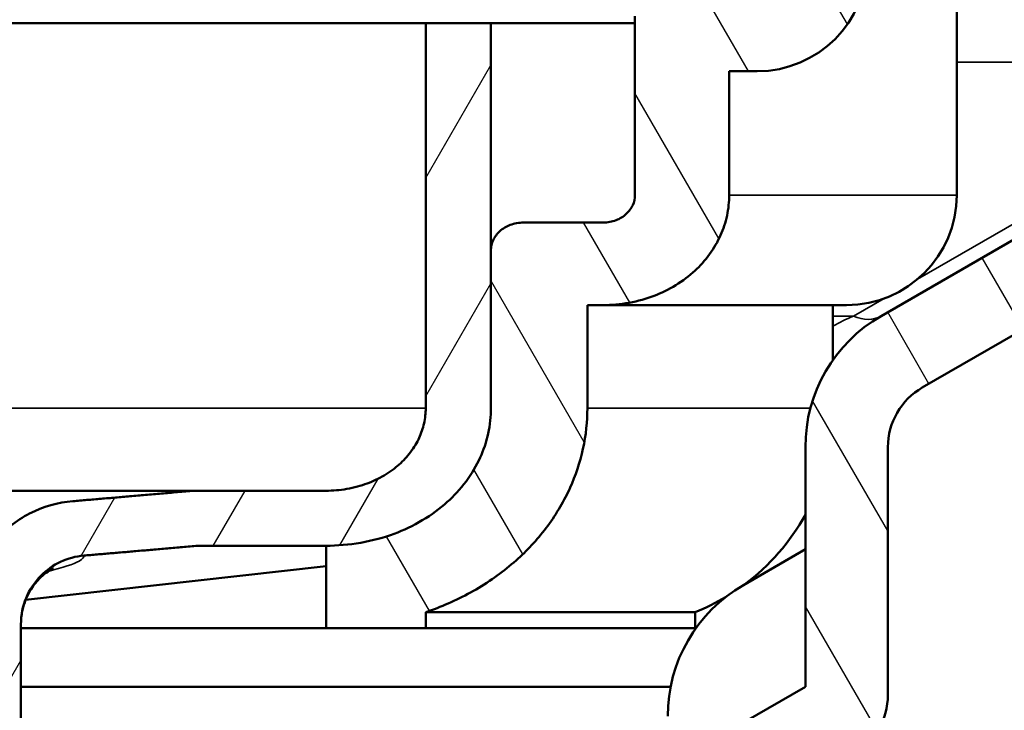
# Model space of a CAD drawing. Header units: millimetres. Extents: x 0 to 2103, y 0 to 1485.
# Tile 62 of 65: x 1721 to 1792, y 1072 to 1122. Entities that reach past the tile are written whole.
import ezdxf

# ---------------------------------------------------------------- set-up
doc = ezdxf.new("R2010")
doc.units = ezdxf.units.MM
doc.header["$LTSCALE"] = 2.5
for name, color, linetype, lineweight in [('AM_0', 7, 'Continuous', 50), ('AM_4', 7, 'Continuous', 35), ('AM_5', 7, 'Continuous', 35), ('AM_8', 7, 'Continuous', 25)]:
    doc.layers.add(name, color=color, linetype=linetype, lineweight=lineweight)
doc.styles.add('7 mm', font='arial.ttf')
doc.dimstyles.new('Schriftgröße 7', dxfattribs={"dimscale": 2.5, "dimtxt": 7, "dimasz": 2.5, "dimexe": 1.5, "dimexo": 1, "dimgap": 0.7000000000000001, "dimtad": 1, "dimrnd": 1e-08, "dimtxsty": '7 mm', "dimcen": 0.09, "dimdle": 10, "dimclrd": 256, "dimclre": 256, "dimclrt": 7, "dimadec": 1, "dimazin": 2, "dimtfac": 0.3571428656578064, "dimtdec": 3, "dimtmove": 0, "dimatfit": 3, "dimfxl": 1, "dimtolj": 1, "dimtzin": 0, "dimlwd": -1, "dimlwe": -1, "dimarcsym": 0})

# ---------------------------------------------------------------- blocks, each defined once
blk = doc.blocks.new('*D71')
at = {"layer": 'AM_5', "transparency": 16777216}
for p, q in [((1791.470534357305, 1156.638028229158), (2024.227897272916, 1156.638028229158)), ((2020.477897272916, 1150.388028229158), (2020.477897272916, 512.8880282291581)), ((1843.970534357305, 506.638028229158), (2024.227897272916, 506.638028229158))]:
    blk.add_line(p, q, dxfattribs=at)
for points in [[(2019.436230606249, 1150.388028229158), (2021.519563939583, 1150.388028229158), (2020.477897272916, 1156.638028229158)], [(2019.436230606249, 512.8880282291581), (2021.519563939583, 512.8880282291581), (2020.477897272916, 506.638028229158)]]:
    blk.add_solid(points, dxfattribs=at)
at = {"layer": 'Defpoints', "color": 0, "transparency": 16777216}
for p in [(1788.970534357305, 1156.638028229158), (1841.470534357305, 506.638028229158), (2020.477897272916, 506.638028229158)]:
    blk.add_point(p, dxfattribs=at)
at = {"layer": 'AM_5', "color": 7, "transparency": 16777216, "insert": (2009.679466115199, 721.4751694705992), "char_height": 17.5, "attachment_point": 4, "rotation": 90, "style": '7 mm'}
blk.add_mtext('\\A1; \\fArial|b0|i0;\\H17.5000;max. 620 / min. 500', dxfattribs=at)

msp = doc.modelspace()

# ---------------------------------------------------------------- hatches: boundary and pattern name
at = {"layer": 'AM_8'}
h = msp.add_hatch(dxfattribs=at)
h.set_pattern_fill('ANSI31', color=256, scale=63.5, angle=75.00017538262, style=0)
h.set_pattern_definition([(120.00017538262, (0, 0), (-6.874064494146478, -3.968771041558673), [])])
edge = h.paths.add_edge_path()
edge.add_ellipse((1484.970534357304, 1123.638028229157), major_axis=(-5.4999999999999, -9.526279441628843), ratio=1, start_angle=209.9999999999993, end_angle=360)
edge.add_line((1479.470534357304, 1114.111748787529), (1511.470534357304, 1095.63654017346))
edge.add_ellipse((1508.970534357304, 1091.306413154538), major_axis=(5, 2.131628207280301e-13), ratio=1, start_angle=0, end_angle=60.00000000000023, ccw=False)
edge.add_line((1513.970534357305, 1091.306413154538), (1513.970534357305, 1073.298282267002))
edge.add_ellipse((1518.970534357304, 1073.298282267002), major_axis=(-2.499999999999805, -4.330127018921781), ratio=1, start_angle=299.9999999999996, end_angle=360)
edge.add_line((1516.470534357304, 1068.96815524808), (1521.470534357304, 1066.081403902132))
edge.add_ellipse((1518.970534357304, 1061.75127688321), major_axis=(4.99999999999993, -3.552713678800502e-14), ratio=1, start_angle=0, end_angle=60.000000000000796, ccw=False)
edge.add_line((1523.970534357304, 1061.75127688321), (1523.970534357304, 914.6380282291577))
edge.add_line((1523.970534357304, 914.6380282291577), (1523.970534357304, 908.6380282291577))
edge.add_line((1523.970534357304, 908.6380282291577), (1523.970534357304, 906.6380282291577))
edge.add_line((1523.970534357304, 906.6380282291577), (1525.970534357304, 906.6380282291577))
edge.add_line((1525.970534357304, 906.6380282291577), (1529.970534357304, 906.6380282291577))
edge.add_line((1529.970534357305, 906.6380282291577), (1529.970534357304, 1061.75127688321))
edge.add_ellipse((1518.970534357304, 1061.75127688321), major_axis=(5.500000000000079, 9.52627944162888), ratio=1, start_angle=300.0000000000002, end_angle=360)
edge.add_line((1524.470534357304, 1071.277556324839), (1519.970534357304, 1073.875632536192))
edge.add_line((1519.970534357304, 1073.875632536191), (1519.970534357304, 1091.306413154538))
edge.add_ellipse((1508.970534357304, 1091.306413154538), major_axis=(5.499999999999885, 9.526279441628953), ratio=1, start_angle=300.0000000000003, end_angle=360)
edge.add_line((1514.470534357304, 1100.832692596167), (1482.470534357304, 1119.307901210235))
edge.add_ellipse((1484.970534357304, 1123.638028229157), major_axis=(-1.368455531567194e-47, 4.999999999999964), ratio=1, start_angle=0, end_angle=150.0000000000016, ccw=False)
edge.add_line((1484.970534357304, 1128.638028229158), (1491.262566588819, 1128.638028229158))
edge.add_ellipse((1491.262566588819, 1137.638028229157), major_axis=(8.457233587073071, -3.078181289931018), ratio=1, start_angle=289.9999999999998, end_angle=360)
edge.add_line((1499.719800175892, 1134.559846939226), (1500.470549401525, 1136.622513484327))
edge.add_ellipse((1508.470534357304, 1136.638028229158), major_axis=(5.329070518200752e-14, -7.999999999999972), ratio=1, start_angle=270.111116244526, end_angle=360.0000000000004)
edge.add_line((1508.470534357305, 1128.638028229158), (1515.470534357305, 1128.638028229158))
edge.add_line((1515.470534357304, 1128.638028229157), (1515.470534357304, 1126.638028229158))
edge.add_ellipse((1523.470534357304, 1126.638028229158), major_axis=(8.881784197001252e-14, -7.999999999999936), ratio=1, start_angle=269.9999999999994, end_angle=360)
edge.add_line((1523.470534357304, 1118.638028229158), (1525.503939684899, 1118.638028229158))
edge.add_line((1525.503939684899, 1118.638028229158), (1525.503939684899, 1109.638028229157))
edge.add_spline(control_points=[(1525.503939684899, 1109.638028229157), (1525.503939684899, 1109.164930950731), (1525.554773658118, 1108.648964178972), (1525.771785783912, 1107.641594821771), (1525.937815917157, 1107.150160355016), (1526.335535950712, 1106.25654400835), (1526.609563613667, 1105.775798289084), (1527.256475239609, 1104.885260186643), (1527.629052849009, 1104.475245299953), (1528.402561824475, 1103.759448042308), (1528.88060666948, 1103.394200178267), (1529.901993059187, 1102.768992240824), (1530.445122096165, 1102.508685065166), (1531.511868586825, 1102.100111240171), (1532.137720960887, 1101.921603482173), (1533.412671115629, 1101.690677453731), (1534.061727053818, 1101.638028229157), (1534.655181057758, 1101.638028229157)], knot_values=[-1.272264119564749, -1.272264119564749, -1.272264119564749, -1.272264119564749, -1.130334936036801, -1.130334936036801, -0.9884057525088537, -0.9884057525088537, -0.8368969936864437, -0.8368969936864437, -0.6853882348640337, -0.6853882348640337, -0.520730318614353, -0.520730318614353, -0.3560724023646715, -0.3560724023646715, -0.1780362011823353, -0.1780362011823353, 0, 0, 0, 0], degree=3, periodic=0)
edge.add_line((1534.655181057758, 1101.638028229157), (1535.811354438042, 1101.638028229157))
edge.add_line((1535.811354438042, 1101.638028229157), (1535.811354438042, 1094.138028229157))
edge.add_spline(control_points=[(1535.811354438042, 1094.138028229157), (1535.811354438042, 1093.201418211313), (1535.913077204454, 1092.180133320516), (1536.346885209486, 1090.187079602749), (1536.678653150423, 1089.215241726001), (1537.477058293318, 1087.439063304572), (1538.030582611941, 1086.480010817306), (1539.336383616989, 1084.706207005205), (1540.087963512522, 1083.89094283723), (1541.664070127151, 1082.452340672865), (1542.648592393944, 1081.713518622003), (1544.749727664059, 1080.452193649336), (1545.865788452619, 1079.928771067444), (1547.125524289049, 1079.45539887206), (1547.338524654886, 1079.379210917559), (1547.555545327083, 1079.305631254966)], knot_values=[-1.909097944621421, -1.909097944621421, -1.909097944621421, -1.909097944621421, -1.628114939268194, -1.628114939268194, -1.34713193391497, -1.34713193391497, -1.043903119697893, -1.043903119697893, -0.7406743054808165, -0.7406743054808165, -0.403721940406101, -0.403721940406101, -0.0667695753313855, -0.0667695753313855, 0, 0, 0, 0], degree=3, periodic=0)
edge.add_line((1547.555545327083, 1079.305631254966), (1547.555545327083, 1078.138028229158))
edge.add_line((1547.555545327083, 1078.138028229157), (1554.795166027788, 1078.138028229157))
edge.add_line((1554.795166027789, 1078.138028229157), (1554.795166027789, 1084.138028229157))
edge.add_spline(control_points=[(1554.795166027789, 1084.138028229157), (1554.001389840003, 1084.138028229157), (1553.132784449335, 1084.20533317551), (1551.424984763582, 1084.503706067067), (1550.585870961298, 1084.735234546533), (1549.1770441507, 1085.260836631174), (1548.470583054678, 1085.589488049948), (1547.139264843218, 1086.381526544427), (1546.514764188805, 1086.845512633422), (1545.517015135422, 1087.747194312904), (1545.041996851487, 1088.256665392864), (1544.215655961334, 1089.366284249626), (1543.86483136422, 1089.966802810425), (1543.361052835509, 1091.075645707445), (1543.152308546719, 1091.679807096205), (1542.879156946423, 1092.919470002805), (1542.814988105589, 1093.55502405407), (1542.814988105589, 1094.138028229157)], knot_values=[0, 0, 0, 0, 0.2381328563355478, 0.2381328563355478, 0.4762657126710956, 0.4762657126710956, 0.6892365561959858, 0.6892365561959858, 0.9022073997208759, 0.9022073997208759, 1.092681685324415, 1.092681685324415, 1.283155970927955, 1.283155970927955, 1.458057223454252, 1.458057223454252, 1.632958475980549, 1.632958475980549, 1.632958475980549, 1.632958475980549], degree=3, periodic=0)
edge.add_line((1542.814988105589, 1094.138028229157), (1542.814988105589, 1105.638028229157))
edge.add_spline(control_points=[(1542.814988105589, 1105.638028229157), (1542.814988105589, 1105.872221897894), (1542.753460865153, 1106.146436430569), (1542.550734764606, 1106.591689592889), (1542.366258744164, 1106.835888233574), (1541.968621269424, 1107.196096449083), (1541.677910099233, 1107.368112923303), (1541.130089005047, 1107.574468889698), (1540.770983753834, 1107.638028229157), (1540.467078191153, 1107.638028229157)], knot_values=[0.3214790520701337, 0.3214790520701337, 0.3214790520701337, 0.3214790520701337, 0.3917371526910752, 0.3917371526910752, 0.4682487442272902, 0.4682487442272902, 0.5526964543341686, 0.5526964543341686, 0.6438681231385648, 0.6438681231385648, 0.6438681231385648, 0.6438681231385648], degree=3, periodic=0)
edge.add_line((1540.467078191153, 1107.638028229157), (1534.655181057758, 1107.638028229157))
edge.add_spline(control_points=[(1534.655181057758, 1107.638028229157), (1534.357395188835, 1107.638028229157), (1534.00561416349, 1107.700830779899), (1533.468865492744, 1107.9054223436), (1533.184317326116, 1108.076388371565), (1532.793916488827, 1108.435049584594), (1532.612676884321, 1108.679378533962), (1532.412334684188, 1109.125824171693), (1532.351496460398, 1109.402200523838), (1532.351496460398, 1109.638028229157)], knot_values=[0, 0, 0, 0, 0.08933576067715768, 0.08933576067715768, 0.1723256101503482, 0.1723256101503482, 0.2483784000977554, 0.2483784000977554, 0.3191267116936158, 0.3191267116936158, 0.3191267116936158, 0.3191267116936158], degree=3, periodic=0)
edge.add_line((1532.351496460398, 1109.638028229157), (1532.351496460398, 1122.638028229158))
edge.add_spline(control_points=[(1532.351496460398, 1122.638028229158), (1532.351496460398, 1122.874087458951), (1532.29053206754, 1123.150720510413), (1532.089926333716, 1123.597562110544), (1531.908535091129, 1123.842133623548), (1531.5185528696, 1124.200678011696), (1531.234861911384, 1124.371614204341), (1530.701685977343, 1124.575341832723), (1530.353567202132, 1124.638028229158), (1530.058802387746, 1124.638028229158)], knot_values=[0.3174880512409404, 0.3174880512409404, 0.3174880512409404, 0.3174880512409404, 0.38830582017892, 0.38830582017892, 0.4644298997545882, 0.4644298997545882, 0.5472322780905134, 0.5472322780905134, 0.6356617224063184, 0.6356617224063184, 0.6356617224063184, 0.6356617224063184], degree=3, periodic=0)
edge.add_line((1530.058802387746, 1124.638028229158), (1523.470534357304, 1124.638028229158))
edge.add_ellipse((1523.470534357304, 1126.638028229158), major_axis=(-1.999999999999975, 1.09476442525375e-47), ratio=1, start_angle=0, end_angle=90.00000000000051, ccw=False)
edge.add_line((1521.470534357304, 1126.638028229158), (1521.470534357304, 1132.638028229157))
edge.add_ellipse((1519.470534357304, 1132.638028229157), major_axis=(-1.776356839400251e-14, 1.999999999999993), ratio=1, start_angle=269.9999999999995, end_angle=360)
edge.add_line((1519.470534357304, 1134.638028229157), (1510.97053435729, 1134.638028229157))
edge.add_line((1510.97053435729, 1134.638028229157), (1508.470534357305, 1134.638028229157))
edge.add_ellipse((1508.470534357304, 1136.638028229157), major_axis=(-1.499999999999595, -1.322875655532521), ratio=1, start_angle=0, end_angle=48.590377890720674, ccw=False)
edge.add_ellipse((1508.470534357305, 1136.638028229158), major_axis=(-2.000000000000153, 1.094764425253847e-47), ratio=1, start_angle=0, end_angle=41.40962210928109, ccw=False)
edge.add_line((1506.470534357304, 1136.638028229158), (1506.470534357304, 1156.638028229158))
edge.add_line((1506.470534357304, 1156.638028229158), (1501.370534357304, 1156.638028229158))
edge.add_line((1501.370534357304, 1156.638028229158), (1494.081644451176, 1136.611967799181))
edge.add_ellipse((1491.262566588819, 1137.638028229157), major_axis=(1.776356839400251e-14, -3.000000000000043), ratio=1, start_angle=0, end_angle=69.99999999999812, ccw=False)
edge.add_line((1491.262566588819, 1134.638028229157), (1484.970534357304, 1134.638028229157))
edge = h.paths.add_edge_path()
edge.add_ellipse((1778.970534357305, 1073.298282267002), major_axis=(4.999999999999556, 3.552713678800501e-14), ratio=1, start_angle=300.0000000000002, end_angle=360)
edge.add_line((1783.970534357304, 1073.298282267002), (1783.970534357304, 1091.306413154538))
edge.add_ellipse((1788.970534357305, 1091.306413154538), major_axis=(-2.49999999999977, 4.330127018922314), ratio=1, start_angle=0, end_angle=60.000000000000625, ccw=False)
edge.add_line((1786.470534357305, 1095.63654017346), (1818.470534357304, 1114.111748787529))
edge.add_ellipse((1812.970534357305, 1123.638028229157), major_axis=(-3.552713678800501e-14, 11.00000000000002), ratio=1, start_angle=209.9999999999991, end_angle=360)
edge.add_line((1812.970534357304, 1134.638028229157), (1806.67850212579, 1134.638028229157))
edge.add_ellipse((1806.67850212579, 1137.638028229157), major_axis=(-2.819077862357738, -1.026060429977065), ratio=1, start_angle=0, end_angle=69.99999999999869, ccw=False)
edge.add_line((1803.859424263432, 1136.611967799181), (1796.570534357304, 1156.638028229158))
edge.add_line((1796.570534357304, 1156.638028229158), (1791.470534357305, 1156.638028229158))
edge.add_line((1791.470534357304, 1156.638028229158), (1791.470534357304, 1136.638028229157))
edge.add_ellipse((1789.470534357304, 1136.638028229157), major_axis=(1.50000000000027, -1.322875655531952), ratio=1, start_angle=0, end_angle=41.4096221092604, ccw=False)
edge.add_ellipse((1789.470534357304, 1136.638028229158), major_axis=(-3.552713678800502e-14, -1.999999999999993), ratio=1, start_angle=0, end_angle=48.59037789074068, ccw=False)
edge.add_line((1789.470534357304, 1134.638028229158), (1786.970534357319, 1134.638028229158))
edge.add_line((1786.970534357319, 1134.638028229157), (1778.470534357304, 1134.638028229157))
edge.add_ellipse((1778.470534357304, 1132.638028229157), major_axis=(-1.999999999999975, 1.09476442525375e-47), ratio=1, start_angle=269.9999999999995, end_angle=360)
edge.add_line((1776.470534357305, 1132.638028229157), (1776.470534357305, 1126.638028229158))
edge.add_ellipse((1774.470534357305, 1126.638028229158), major_axis=(-1.776356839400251e-14, -1.999999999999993), ratio=1, start_angle=0, end_angle=90.00000000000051, ccw=False)
edge.add_line((1774.470534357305, 1124.638028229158), (1767.882266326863, 1124.638028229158))
edge.add_spline(control_points=[(1767.882266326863, 1124.638028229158), (1767.587501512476, 1124.638028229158), (1767.239382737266, 1124.575341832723), (1766.706206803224, 1124.371614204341), (1766.422515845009, 1124.200678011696), (1766.03253362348, 1123.842133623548), (1765.851142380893, 1123.597562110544), (1765.650536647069, 1123.150720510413), (1765.58957225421, 1122.874087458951), (1765.58957225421, 1122.638028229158)], knot_values=[-0.6356617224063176, -0.6356617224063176, -0.6356617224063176, -0.6356617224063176, -0.5472322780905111, -0.5472322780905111, -0.4644298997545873, -0.4644298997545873, -0.388305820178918, -0.388305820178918, -0.3174880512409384, -0.3174880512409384, -0.3174880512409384, -0.3174880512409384], degree=3, periodic=0)
edge.add_line((1765.58957225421, 1122.638028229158), (1765.58957225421, 1109.638028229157))
edge.add_spline(control_points=[(1765.58957225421, 1109.638028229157), (1765.58957225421, 1109.402200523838), (1765.528734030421, 1109.125824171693), (1765.328391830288, 1108.679378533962), (1765.147152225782, 1108.435049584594), (1764.756751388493, 1108.076388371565), (1764.472203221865, 1107.9054223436), (1763.935454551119, 1107.700830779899), (1763.583673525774, 1107.638028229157), (1763.28588765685, 1107.638028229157)], knot_values=[-0.3191267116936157, -0.3191267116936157, -0.3191267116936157, -0.3191267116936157, -0.2483784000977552, -0.2483784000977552, -0.172325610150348, -0.172325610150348, -0.08933576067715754, -0.08933576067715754, 0, 0, 0, 0], degree=3, periodic=0)
edge.add_line((1763.28588765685, 1107.638028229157), (1757.473990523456, 1107.638028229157))
edge.add_spline(control_points=[(1757.473990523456, 1107.638028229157), (1757.170084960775, 1107.638028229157), (1756.810979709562, 1107.574468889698), (1756.263158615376, 1107.368112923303), (1755.972447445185, 1107.196096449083), (1755.574809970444, 1106.835888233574), (1755.390333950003, 1106.591689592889), (1755.187607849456, 1106.146436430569), (1755.126080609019, 1105.872221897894), (1755.126080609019, 1105.638028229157)], knot_values=[-0.6438681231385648, -0.6438681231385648, -0.6438681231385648, -0.6438681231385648, -0.5526964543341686, -0.5526964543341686, -0.4682487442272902, -0.4682487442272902, -0.3917371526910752, -0.3917371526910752, -0.3214790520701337, -0.3214790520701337, -0.3214790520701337, -0.3214790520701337], degree=3, periodic=0)
edge.add_line((1755.126080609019, 1105.638028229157), (1755.126080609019, 1094.138028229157))
edge.add_spline(control_points=[(1755.126080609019, 1094.138028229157), (1755.126080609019, 1093.55502405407), (1755.061911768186, 1092.919470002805), (1754.788760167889, 1091.679807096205), (1754.5800158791, 1091.075645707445), (1754.076237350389, 1089.966802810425), (1753.725412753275, 1089.366284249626), (1752.899071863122, 1088.256665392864), (1752.424053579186, 1087.747194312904), (1751.426304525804, 1086.845512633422), (1750.801803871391, 1086.381526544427), (1749.470485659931, 1085.589488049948), (1748.764024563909, 1085.260836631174), (1747.35519775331, 1084.735234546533), (1746.516083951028, 1084.503706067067), (1744.808284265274, 1084.20533317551), (1743.939678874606, 1084.138028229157), (1743.14590268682, 1084.138028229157)], knot_values=[-1.63295847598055, -1.63295847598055, -1.63295847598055, -1.63295847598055, -1.458057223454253, -1.458057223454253, -1.283155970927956, -1.283155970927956, -1.092681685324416, -1.092681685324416, -0.9022073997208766, -0.9022073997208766, -0.6892365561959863, -0.6892365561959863, -0.4762657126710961, -0.4762657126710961, -0.2381328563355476, -0.2381328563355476, 0, 0, 0, 0], degree=3, periodic=0)
edge.add_line((1743.14590268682, 1084.138028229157), (1743.14590268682, 1078.138028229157))
edge.add_line((1743.14590268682, 1078.138028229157), (1750.385523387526, 1078.138028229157))
edge.add_line((1750.385523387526, 1078.138028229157), (1750.385523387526, 1079.305631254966))
edge.add_spline(control_points=[(1750.385523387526, 1079.305631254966), (1750.602544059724, 1079.379210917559), (1750.815544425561, 1079.45539887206), (1752.07528026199, 1079.928771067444), (1753.19134105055, 1080.452193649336), (1755.292476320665, 1081.713518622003), (1756.276998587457, 1082.452340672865), (1757.853105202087, 1083.89094283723), (1758.60468509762, 1084.706207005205), (1759.910486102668, 1086.480010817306), (1760.464010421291, 1087.439063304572), (1761.262415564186, 1089.215241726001), (1761.594183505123, 1090.187079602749), (1762.027991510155, 1092.180133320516), (1762.129714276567, 1093.201418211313), (1762.129714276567, 1094.138028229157)], knot_values=[0, 0, 0, 0, 0.06676957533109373, 0.06676957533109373, 0.403721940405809, 0.403721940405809, 0.7406743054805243, 0.7406743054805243, 1.043903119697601, 1.043903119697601, 1.347131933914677, 1.347131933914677, 1.628114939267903, 1.628114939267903, 1.909097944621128, 1.909097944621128, 1.909097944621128, 1.909097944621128], degree=3, periodic=0)
edge.add_line((1762.129714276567, 1094.138028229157), (1762.129714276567, 1101.638028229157))
edge.add_line((1762.129714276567, 1101.638028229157), (1763.28588765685, 1101.638028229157))
edge.add_spline(control_points=[(1763.28588765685, 1101.638028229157), (1763.879341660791, 1101.638028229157), (1764.528397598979, 1101.690677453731), (1765.803347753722, 1101.921603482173), (1766.429200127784, 1102.100111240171), (1767.495946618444, 1102.508685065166), (1768.039075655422, 1102.768992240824), (1769.060462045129, 1103.394200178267), (1769.538506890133, 1103.759448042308), (1770.3120158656, 1104.475245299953), (1770.684593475, 1104.885260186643), (1771.331505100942, 1105.775798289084), (1771.605532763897, 1106.25654400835), (1772.003252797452, 1107.150160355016), (1772.169282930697, 1107.641594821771), (1772.38629505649, 1108.648964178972), (1772.43712902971, 1109.164930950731), (1772.43712902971, 1109.638028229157)], knot_values=[0, 0, 0, 0, 0.1780362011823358, 0.1780362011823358, 0.3560724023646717, 0.3560724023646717, 0.5207303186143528, 0.5207303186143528, 0.685388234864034, 0.685388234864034, 0.836896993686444, 0.836896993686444, 0.9884057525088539, 0.9884057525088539, 1.130334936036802, 1.130334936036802, 1.272264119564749, 1.272264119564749, 1.272264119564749, 1.272264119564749], degree=3, periodic=0)
edge.add_line((1772.43712902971, 1109.638028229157), (1772.43712902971, 1118.638028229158))
edge.add_line((1772.43712902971, 1118.638028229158), (1774.470534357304, 1118.638028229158))
edge.add_ellipse((1774.470534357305, 1126.638028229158), major_axis=(7.999999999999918, 3.552713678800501e-14), ratio=1, start_angle=269.9999999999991, end_angle=360)
edge.add_line((1782.470534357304, 1126.638028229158), (1782.470534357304, 1128.638028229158))
edge.add_line((1782.470534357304, 1128.638028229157), (1789.470534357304, 1128.638028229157))
edge.add_ellipse((1789.470534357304, 1136.638028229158), major_axis=(7.999984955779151, -0.01551474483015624), ratio=1, start_angle=270.1111162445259, end_angle=360)
edge.add_line((1797.470519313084, 1136.622513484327), (1798.221268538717, 1134.559846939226))
edge.add_ellipse((1806.67850212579, 1137.638028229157), major_axis=(7.105427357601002e-14, -8.999999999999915), ratio=1, start_angle=289.9999999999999, end_angle=360)
edge.add_line((1806.67850212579, 1128.638028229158), (1812.970534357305, 1128.638028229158))
edge.add_ellipse((1812.970534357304, 1123.638028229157), major_axis=(2.499999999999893, -4.330127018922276), ratio=1, start_angle=0, end_angle=150.0000000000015, ccw=False)
edge.add_line((1815.470534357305, 1119.307901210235), (1783.470534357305, 1100.832692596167))
edge.add_ellipse((1788.970534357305, 1091.306413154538), major_axis=(-11.00000000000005, 2.131628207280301e-13), ratio=1, start_angle=300.0000000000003, end_angle=360)
edge.add_line((1777.970534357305, 1091.306413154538), (1777.970534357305, 1073.875632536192))
edge.add_line((1777.970534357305, 1073.875632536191), (1773.470534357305, 1071.277556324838))
edge.add_ellipse((1778.970534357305, 1061.75127688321), major_axis=(-11.00000000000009, 3.552713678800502e-14), ratio=1, start_angle=300.0000000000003, end_angle=360)
edge.add_line((1767.970534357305, 1061.75127688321), (1767.970534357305, 906.6380282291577))
edge.add_line((1767.970534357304, 906.6380282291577), (1771.735866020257, 906.6380282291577))
edge.add_line((1771.735866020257, 906.6380282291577), (1773.970534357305, 906.6380282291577))
edge.add_line((1773.970534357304, 906.6380282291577), (1773.970534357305, 1061.75127688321))
edge.add_ellipse((1778.970534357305, 1061.75127688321), major_axis=(-2.499999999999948, 4.330127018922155), ratio=1, start_angle=0, end_angle=60.000000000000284, ccw=False)
edge.add_line((1776.470534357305, 1066.081403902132), (1781.470534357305, 1068.96815524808))
h = msp.add_hatch(dxfattribs=at)
h.set_pattern_fill('ANSI31', color=256, scale=63.5, angle=14.999977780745, style=0)
h.set_pattern_definition([(59.99997778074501, (0, 0), (-6.87407510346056, 3.968752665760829), [])])
edge = h.paths.add_edge_path()
edge.add_ellipse((1648.970534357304, 989.1380282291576), major_axis=(72.00000000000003, 1.13998919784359e-14), ratio=1, start_angle=180, end_angle=360)
edge.add_line((1720.970534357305, 989.1380282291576), (1720.970534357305, 1078.425244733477))
edge.add_spline(control_points=[(1720.970534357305, 1078.425244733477), (1720.970534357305, 1079.080082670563), (1721.09838184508, 1079.728798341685), (1721.595192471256, 1080.939091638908), (1721.958964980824, 1081.489417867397), (1722.832757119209, 1082.373849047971), (1723.318205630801, 1082.716804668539), (1724.386004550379, 1083.217173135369), (1724.959753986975, 1083.370712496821), (1725.547040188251, 1083.420536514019)], knot_values=[-0.746292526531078, -0.746292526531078, -0.746292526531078, -0.746292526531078, -0.5498411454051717, -0.5498411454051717, -0.3537981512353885, -0.3537981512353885, -0.1768371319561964, -0.1768371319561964, 0, 0, 0, 0], degree=3, periodic=0)
edge.add_spline(control_points=[(1725.547040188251, 1083.420536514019), (1729.558820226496, 1083.760886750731), (1733.82482122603, 1084.138028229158)], knot_values=[0.003339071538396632, 0.003339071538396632, 0.003339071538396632, 0.5384657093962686, 0.5384657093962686, 0.5384657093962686], weights=[1.038595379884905, 1.02004440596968, 1.000247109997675], degree=2, periodic=0)
edge.add_line((1733.82482122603, 1084.138028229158), (1743.14590268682, 1084.138028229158))
edge.add_spline(control_points=[(1743.14590268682, 1084.138028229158), (1743.939678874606, 1084.138028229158), (1744.808284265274, 1084.205333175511), (1746.516083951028, 1084.503706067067), (1747.35519775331, 1084.735234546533), (1748.764024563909, 1085.260836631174), (1749.470485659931, 1085.589488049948), (1750.801803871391, 1086.381526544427), (1751.426304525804, 1086.845512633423), (1752.424053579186, 1087.747194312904), (1752.899071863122, 1088.256665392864), (1753.725412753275, 1089.366284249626), (1754.076237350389, 1089.966802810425), (1754.5800158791, 1091.075645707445), (1754.788760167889, 1091.679807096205), (1755.061911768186, 1092.919470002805), (1755.126080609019, 1093.55502405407), (1755.126080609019, 1094.138028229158)], knot_values=[0, 0, 0, 0, 0.2381328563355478, 0.2381328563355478, 0.4762657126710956, 0.4762657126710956, 0.6892365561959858, 0.6892365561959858, 0.9022073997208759, 0.9022073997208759, 1.092681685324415, 1.092681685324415, 1.283155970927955, 1.283155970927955, 1.458057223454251, 1.458057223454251, 1.632958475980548, 1.632958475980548, 1.632958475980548, 1.632958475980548], degree=3, periodic=0)
edge.add_line((1755.126080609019, 1094.138028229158), (1755.126080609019, 1105.638028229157))
edge.add_line((1755.126080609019, 1105.638028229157), (1755.126080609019, 1122.138028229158))
edge.add_line((1755.126080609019, 1122.138028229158), (1750.385523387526, 1122.138028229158))
edge.add_line((1750.385523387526, 1122.138028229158), (1750.385523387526, 1094.138028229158))
edge.add_spline(control_points=[(1750.385523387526, 1094.138028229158), (1750.385523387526, 1093.789306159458), (1750.346740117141, 1093.409226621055), (1750.181892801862, 1092.668168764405), (1750.055991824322, 1092.307154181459), (1749.751483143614, 1091.642398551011), (1749.538704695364, 1091.281555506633), (1749.038136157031, 1090.615274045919), (1748.750673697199, 1090.309589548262), (1748.146231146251, 1089.767420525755), (1747.767394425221, 1089.488032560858), (1746.960454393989, 1089.011117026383), (1746.53256831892, 1088.813221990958), (1745.681631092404, 1088.497407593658), (1745.176042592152, 1088.358299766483), (1744.147227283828, 1088.178729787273), (1743.624042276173, 1088.138028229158), (1743.14590268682, 1088.138028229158)], knot_values=[-0.9833000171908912, -0.9833000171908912, -0.9833000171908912, -0.9833000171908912, -0.8786833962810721, -0.8786833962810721, -0.7740667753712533, -0.7740667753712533, -0.659329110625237, -0.659329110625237, -0.5445914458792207, -0.5445914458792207, -0.4157375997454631, -0.4157375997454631, -0.2868837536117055, -0.2868837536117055, -0.1434418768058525, -0.1434418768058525, 0, 0, 0, 0], degree=3, periodic=0)
edge.add_line((1743.14590268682, 1088.138028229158), (1733.541746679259, 1088.138028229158))
edge.add_spline(control_points=[(1733.541746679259, 1088.138028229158), (1729.003024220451, 1087.73728258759), (1724.751334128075, 1087.378190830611)], knot_values=[16.37753239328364, 16.37753239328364, 16.37753239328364, 16.94880695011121, 16.94880695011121, 16.94880695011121], weights=[1.000304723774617, 1.021396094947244, 1.041065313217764], degree=2, periodic=0)
edge.add_spline(control_points=[(1724.751334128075, 1087.378190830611), (1723.651121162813, 1087.285268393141), (1722.579765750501, 1086.978341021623), (1720.613874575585, 1085.970476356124), (1719.738677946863, 1085.279079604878), (1718.363852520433, 1083.672760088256), (1717.849264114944, 1082.795327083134), (1717.149609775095, 1080.900126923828), (1716.970534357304, 1079.896870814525), (1716.970534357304, 1078.885911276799)], knot_values=[-1.268751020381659, -1.268751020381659, -1.268751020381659, -1.268751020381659, -0.9375120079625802, -0.9375120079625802, -0.60600679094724, -0.60600679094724, -0.3032554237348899, -0.3032554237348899, 0, 0, 0, 0], degree=3, periodic=0)
edge.add_line((1716.970534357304, 1078.885911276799), (1716.970534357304, 989.1380282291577))
edge.add_ellipse((1648.970534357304, 989.1380282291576), major_axis=(-68.00000000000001, 6.997003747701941e-15), ratio=1, start_angle=0, end_angle=180, ccw=False)
edge.add_line((1580.970534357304, 989.1380282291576), (1580.970534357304, 1032.138028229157))
edge.add_line((1580.970534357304, 1032.138028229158), (1576.970534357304, 1032.138028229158))
edge.add_line((1576.970534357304, 1032.138028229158), (1576.970534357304, 994.1380282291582))
edge.add_line((1576.970534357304, 994.1380282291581), (1576.970534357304, 992.1380282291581))
edge.add_line((1576.970534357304, 992.1380282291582), (1576.970534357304, 989.1380282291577))
edge = h.paths.add_edge_path()
edge.add_line((1630.970534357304, 1032.138028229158), (1634.970534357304, 1032.138028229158))
edge.add_line((1634.970534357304, 1032.138028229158), (1634.970534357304, 994.1380282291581))
edge.add_line((1634.970534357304, 994.138028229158), (1634.970534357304, 992.138028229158))
edge.add_line((1634.970534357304, 992.138028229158), (1634.970534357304, 989.1380282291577))
edge.add_ellipse((1648.970534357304, 989.1380282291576), major_axis=(-14.00000000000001, -1.998021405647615e-14), ratio=1, start_angle=0, end_angle=179.9999999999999)
edge.add_line((1662.970534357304, 989.1380282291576), (1662.970534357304, 1077.138028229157))
edge.add_line((1662.970534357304, 1077.138028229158), (1662.245843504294, 1077.138028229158))
edge.add_spline(control_points=[(1662.245843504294, 1077.138028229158), (1662.016821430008, 1077.518208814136), (1661.738077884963, 1077.86721038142), (1660.947494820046, 1078.623527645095), (1660.396370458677, 1078.976346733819), (1659.190376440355, 1079.450299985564), (1658.547648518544, 1079.567101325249), (1657.900389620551, 1079.557381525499)], knot_values=[-0.5223880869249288, -0.5223880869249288, -0.5223880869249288, -0.5223880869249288, -0.3887241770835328, -0.3887241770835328, -0.1941995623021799, -0.1941995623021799, 0, 0, 0, 0], degree=3, periodic=0)
edge.add_spline(control_points=[(1657.900389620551, 1079.557381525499), (1622.023863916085, 1079.018628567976), (1564.116247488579, 1084.138028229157)], knot_values=[7.333144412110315, 7.333144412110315, 7.333144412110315, 17.00385731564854, 17.00385731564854, 17.00385731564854], weights=[1.308756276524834, 1.358020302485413, 1.000247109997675], degree=2, periodic=0)
edge.add_line((1564.116247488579, 1084.138028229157), (1554.795166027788, 1084.138028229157))
edge.add_spline(control_points=[(1554.795166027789, 1084.138028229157), (1554.001389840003, 1084.138028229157), (1553.132784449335, 1084.20533317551), (1551.424984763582, 1084.503706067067), (1550.585870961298, 1084.735234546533), (1549.1770441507, 1085.260836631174), (1548.470583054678, 1085.589488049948), (1547.139264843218, 1086.381526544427), (1546.514764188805, 1086.845512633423), (1545.517015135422, 1087.747194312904), (1545.041996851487, 1088.256665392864), (1544.215655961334, 1089.366284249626), (1543.86483136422, 1089.966802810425), (1543.361052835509, 1091.075645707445), (1543.152308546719, 1091.679807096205), (1542.879156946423, 1092.919470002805), (1542.814988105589, 1093.55502405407), (1542.814988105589, 1094.138028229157)], knot_values=[-1.63295847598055, -1.63295847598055, -1.63295847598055, -1.63295847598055, -1.394825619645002, -1.394825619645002, -1.156692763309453, -1.156692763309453, -0.9437219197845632, -0.9437219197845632, -0.730751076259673, -0.730751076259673, -0.5402767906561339, -0.5402767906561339, -0.3498025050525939, -0.3498025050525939, -0.174901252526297, -0.174901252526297, 0, 0, 0, 0], degree=3, periodic=0)
edge.add_line((1542.814988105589, 1094.138028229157), (1542.814988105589, 1105.638028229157))
edge.add_line((1542.814988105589, 1105.638028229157), (1542.814988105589, 1122.138028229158))
edge.add_line((1542.814988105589, 1122.138028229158), (1547.555545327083, 1122.138028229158))
edge.add_line((1547.555545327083, 1122.138028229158), (1547.555545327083, 1094.138028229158))
edge.add_spline(control_points=[(1547.555545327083, 1094.138028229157), (1547.555545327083, 1093.789306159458), (1547.594328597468, 1093.409226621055), (1547.759175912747, 1092.668168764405), (1547.885076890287, 1092.307154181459), (1548.189585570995, 1091.642398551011), (1548.402364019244, 1091.281555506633), (1548.902932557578, 1090.615274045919), (1549.19039501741, 1090.309589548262), (1549.794837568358, 1089.767420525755), (1550.173674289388, 1089.488032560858), (1550.98061432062, 1089.011117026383), (1551.408500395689, 1088.813221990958), (1552.259437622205, 1088.497407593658), (1552.765026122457, 1088.358299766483), (1553.793841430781, 1088.178729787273), (1554.317026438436, 1088.138028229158), (1554.795166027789, 1088.138028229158)], knot_values=[0, 0, 0, 0, 0.1046166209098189, 0.1046166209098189, 0.2092332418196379, 0.2092332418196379, 0.3239709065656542, 0.3239709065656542, 0.4387085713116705, 0.4387085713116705, 0.567562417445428, 0.567562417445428, 0.6964162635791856, 0.6964162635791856, 0.8398581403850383, 0.8398581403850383, 0.983300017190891, 0.983300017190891, 0.983300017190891, 0.983300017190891], degree=3, periodic=0)
edge.add_line((1554.795166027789, 1088.138028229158), (1564.39932203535, 1088.138028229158))
edge.add_spline(control_points=[(1564.39932203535, 1088.138028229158), (1622.343317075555, 1083.021874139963), (1658.350511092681, 1083.589317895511)], knot_values=[0.004125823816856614, 0.004125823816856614, 0.004125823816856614, 9.703827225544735, 9.703827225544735, 9.703827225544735], weights=[1.000304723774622, 1.358416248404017, 1.306537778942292], degree=2, periodic=0)
edge.add_spline(control_points=[(1658.350511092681, 1083.589317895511), (1659.212862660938, 1083.602907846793), (1660.072074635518, 1083.484477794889), (1661.72534173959, 1082.991287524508), (1662.509229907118, 1082.619460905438), (1664.142684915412, 1081.51267592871), (1664.930090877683, 1080.71539848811), (1666.161680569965, 1078.85520195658), (1666.590690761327, 1077.808033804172), (1666.915939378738, 1076.158397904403), (1666.970534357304, 1075.598848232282), (1666.970534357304, 1075.038075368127)], knot_values=[-1.355254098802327, -1.355254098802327, -1.355254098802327, -1.355254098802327, -1.096458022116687, -1.096458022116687, -0.8375610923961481, -0.8375610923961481, -0.5044191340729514, -0.5044191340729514, -0.1682318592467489, -0.1682318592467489, 0, 0, 0, 0], degree=3, periodic=0)
edge.add_line((1666.970534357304, 1075.038075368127), (1666.970534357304, 989.1380282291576))
edge.add_ellipse((1648.970534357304, 989.1380282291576), major_axis=(18, 2.849972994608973e-15), ratio=1, start_angle=180, end_angle=360, ccw=False)
edge.add_line((1630.970534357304, 989.1380282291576), (1630.970534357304, 1032.138028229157))

# ---------------------------------------------------------------- linework, layer by layer
at = {"layer": 'AM_0'}
for p, q in [((1788.970534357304, 1128.638028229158), (1788.970534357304, 1109.638028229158)), ((1765.58957225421, 1109.638028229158), (1765.58957225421, 1122.638028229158)), ((1547.555545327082, 1122.138028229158), (1750.385523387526, 1122.138028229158)), ((1750.385523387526, 1122.138028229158), (1755.126080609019, 1122.138028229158)), ((1750.385523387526, 1094.138028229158), (1750.385523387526, 1122.138028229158)), ((1755.126080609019, 1122.138028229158), (1755.126080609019, 1094.138028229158)), ((1765.58957225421, 1122.138028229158), (1755.126080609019, 1122.138028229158)), ((1783.470534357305, 1100.832692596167), (1815.470534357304, 1119.307901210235)), ((1772.43712902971, 1118.638028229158), (1772.43712902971, 1109.638028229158)), ((1774.470534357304, 1118.638028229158), (1772.43712902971, 1118.638028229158)), ((1818.470534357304, 1114.111748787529), (1786.470534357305, 1095.63654017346)), ((1757.473990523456, 1107.638028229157), (1763.28588765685, 1107.638028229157)), ((1755.126080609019, 1094.138028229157), (1755.126080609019, 1105.638028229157)), ((1762.129714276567, 1101.638028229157), (1762.129714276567, 1094.138028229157)), ((1763.28588765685, 1101.638028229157), (1762.129714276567, 1101.638028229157)), ((1763.28588765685, 1101.638028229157), (1780.970534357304, 1101.638028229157)), ((1779.970534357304, 1101.638028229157), (1779.970534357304, 1097.630968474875)), ((1777.970534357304, 1073.875632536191), (1777.970534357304, 1091.306413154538)), ((1783.970534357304, 1091.306413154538), (1783.970534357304, 1073.298282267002)), ((1564.399322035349, 1088.138028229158), (1733.541746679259, 1088.138028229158)), ((1733.541746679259, 1088.138028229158), (1743.14590268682, 1088.138028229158)), ((1743.14590268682, 1084.138028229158), (1733.82482122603, 1084.138028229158)), ((1743.14590268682, 1078.138028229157), (1743.14590268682, 1084.138028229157)), ((1777.970534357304, 1083.875632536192), (1773.470534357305, 1081.277556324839)), ((1721.310035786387, 1080.200052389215), (1743.14590268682, 1082.645669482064)), ((1750.385523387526, 1079.305631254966), (1750.385523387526, 1078.138028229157)), ((1750.385523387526, 1079.305631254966), (1769.970534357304, 1079.305631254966)), ((1769.970534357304, 1079.305631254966), (1769.970534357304, 1078.138028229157)), ((1720.970534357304, 1078.425244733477), (1720.970534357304, 989.1380282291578)), ((1720.970534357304, 1078.138028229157), (1743.14590268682, 1078.138028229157)), ((1750.385523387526, 1078.138028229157), (1743.14590268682, 1078.138028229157)), ((1750.385523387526, 1078.138028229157), (1769.970534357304, 1078.138028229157)), ((1720.970534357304, 1073.875632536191), (1768.177614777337, 1073.875632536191)), ((1773.470534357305, 1071.277556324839), (1777.970534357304, 1073.875632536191))]:
    msp.add_line(p, q, dxfattribs=at)
for centre, radius, start, end in [((1774.470534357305, 1126.638028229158), 7.999999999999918, 270, 0), ((1780.970534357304, 1109.638028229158), 8.000000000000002, 270, 0), ((1788.970534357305, 1091.306413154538), 11.00000000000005, 119.999999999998, 180), ((1788.970534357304, 1091.306413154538), 4.999999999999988, 119.9999999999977, 180), ((1763.970534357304, 1094.138028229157), 16.00000000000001, 306.7985710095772, 331.04497562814), ((1778.970534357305, 1071.75127688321), 11, 119.9999999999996, 180), ((1763.970534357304, 1094.138028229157), 16, 292.0243128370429, 300.86078200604), ((1778.970534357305, 1073.298282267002), 4.999999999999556, 300.0000000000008, 0)]:
    msp.add_arc(centre, radius, start, end, dxfattribs=at)
for points, knots in [([(1763.28588765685, 1107.638028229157), (1763.583673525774, 1107.638028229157), (1763.935454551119, 1107.700830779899), (1764.472203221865, 1107.9054223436), (1764.756751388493, 1108.076388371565), (1765.147152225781, 1108.435049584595), (1765.328391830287, 1108.679378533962), (1765.528734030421, 1109.125824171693), (1765.58957225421, 1109.402200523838), (1765.58957225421, 1109.638028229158)], [-0.3191267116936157, -0.3191267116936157, -0.3191267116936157, -0.3191267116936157, -0.2297909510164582, -0.2297909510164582, -0.1468011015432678, -0.1468011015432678, -0.07074831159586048, -0.07074831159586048, 0, 0, 0, 0]), ([(1772.43712902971, 1109.638028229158), (1772.43712902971, 1109.164930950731), (1772.38629505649, 1108.648964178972), (1772.169282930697, 1107.641594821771), (1772.003252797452, 1107.150160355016), (1771.605532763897, 1106.25654400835), (1771.331505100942, 1105.775798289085), (1770.684593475, 1104.885260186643), (1770.3120158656, 1104.475245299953), (1769.538506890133, 1103.759448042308), (1769.060462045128, 1103.394200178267), (1768.039075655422, 1102.768992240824), (1767.495946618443, 1102.508685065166), (1766.429200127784, 1102.100111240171), (1765.803347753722, 1101.921603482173), (1764.528397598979, 1101.690677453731), (1763.879341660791, 1101.638028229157), (1763.28588765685, 1101.638028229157)], [0, 0, 0, 0, 0.1419291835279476, 0.1419291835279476, 0.2838583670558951, 0.2838583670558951, 0.4353671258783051, 0.4353671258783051, 0.5868758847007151, 0.5868758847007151, 0.7515338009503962, 0.7515338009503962, 0.9161917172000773, 0.9161917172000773, 1.094227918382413, 1.094227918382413, 1.272264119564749, 1.272264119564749, 1.272264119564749, 1.272264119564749]), ([(1755.126080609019, 1105.638028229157), (1755.126080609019, 1105.872221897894), (1755.187607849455, 1106.146436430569), (1755.390333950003, 1106.591689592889), (1755.574809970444, 1106.835888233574), (1755.972447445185, 1107.196096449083), (1756.263158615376, 1107.368112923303), (1756.810979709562, 1107.574468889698), (1757.170084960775, 1107.638028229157), (1757.473990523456, 1107.638028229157)], [-0.6438681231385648, -0.6438681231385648, -0.6438681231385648, -0.6438681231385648, -0.5736100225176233, -0.5736100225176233, -0.4970984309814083, -0.4970984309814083, -0.4126507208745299, -0.4126507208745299, -0.3214790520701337, -0.3214790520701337, -0.3214790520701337, -0.3214790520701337]), ([(1743.14590268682, 1084.138028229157), (1743.939678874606, 1084.138028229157), (1744.808284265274, 1084.20533317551), (1746.516083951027, 1084.503706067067), (1747.35519775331, 1084.735234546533), (1748.764024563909, 1085.260836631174), (1749.470485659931, 1085.589488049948), (1750.801803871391, 1086.381526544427), (1751.426304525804, 1086.845512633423), (1752.424053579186, 1087.747194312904), (1752.899071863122, 1088.256665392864), (1753.725412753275, 1089.366284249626), (1754.076237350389, 1089.966802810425), (1754.5800158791, 1091.075645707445), (1754.788760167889, 1091.679807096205), (1755.061911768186, 1092.919470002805), (1755.126080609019, 1093.55502405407), (1755.126080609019, 1094.138028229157)], [-1.63295847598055, -1.63295847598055, -1.63295847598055, -1.63295847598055, -1.394825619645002, -1.394825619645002, -1.156692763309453, -1.156692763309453, -0.9437219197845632, -0.9437219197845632, -0.730751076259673, -0.730751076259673, -0.5402767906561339, -0.5402767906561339, -0.3498025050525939, -0.3498025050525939, -0.174901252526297, -0.174901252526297, 0, 0, 0, 0]), ([(1755.126080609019, 1094.138028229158), (1755.126080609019, 1093.55502405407), (1755.061911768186, 1092.919470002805), (1754.788760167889, 1091.679807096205), (1754.5800158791, 1091.075645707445), (1754.076237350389, 1089.966802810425), (1753.725412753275, 1089.366284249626), (1752.899071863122, 1088.256665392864), (1752.424053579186, 1087.747194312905), (1751.426304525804, 1086.845512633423), (1750.801803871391, 1086.381526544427), (1749.47048565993, 1085.589488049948), (1748.764024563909, 1085.260836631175), (1747.35519775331, 1084.735234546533), (1746.516083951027, 1084.503706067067), (1744.808284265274, 1084.205333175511), (1743.939678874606, 1084.138028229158), (1743.14590268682, 1084.138028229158)], [0, 0, 0, 0, 0.1749012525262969, 0.1749012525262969, 0.3498025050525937, 0.3498025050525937, 0.540276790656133, 0.540276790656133, 0.7307510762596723, 0.7307510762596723, 0.9437219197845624, 0.9437219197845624, 1.156692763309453, 1.156692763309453, 1.394825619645, 1.394825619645, 1.632958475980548, 1.632958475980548, 1.632958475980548, 1.632958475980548]), ([(1743.14590268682, 1088.138028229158), (1743.624042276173, 1088.138028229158), (1744.147227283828, 1088.178729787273), (1745.176042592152, 1088.358299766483), (1745.681631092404, 1088.497407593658), (1746.53256831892, 1088.813221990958), (1746.960454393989, 1089.011117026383), (1747.767394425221, 1089.488032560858), (1748.14623114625, 1089.767420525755), (1748.750673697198, 1090.309589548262), (1749.038136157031, 1090.615274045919), (1749.538704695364, 1091.281555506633), (1749.751483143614, 1091.642398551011), (1750.055991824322, 1092.30715418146), (1750.181892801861, 1092.668168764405), (1750.346740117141, 1093.409226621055), (1750.385523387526, 1093.789306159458), (1750.385523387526, 1094.138028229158)], [-0.9833000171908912, -0.9833000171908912, -0.9833000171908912, -0.9833000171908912, -0.8398581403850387, -0.8398581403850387, -0.6964162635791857, -0.6964162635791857, -0.5675624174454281, -0.5675624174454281, -0.4387085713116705, -0.4387085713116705, -0.3239709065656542, -0.3239709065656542, -0.2092332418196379, -0.2092332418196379, -0.1046166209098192, -0.1046166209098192, 0, 0, 0, 0]), ([(1762.129714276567, 1094.138028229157), (1762.129714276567, 1093.201418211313), (1762.027991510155, 1092.180133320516), (1761.594183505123, 1090.187079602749), (1761.262415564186, 1089.215241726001), (1760.46401042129, 1087.439063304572), (1759.910486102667, 1086.480010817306), (1758.604685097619, 1084.706207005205), (1757.853105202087, 1083.89094283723), (1756.276998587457, 1082.452340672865), (1755.292476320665, 1081.713518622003), (1753.19134105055, 1080.452193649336), (1752.07528026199, 1079.928771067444), (1750.815544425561, 1079.455398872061), (1750.602544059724, 1079.379210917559), (1750.385523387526, 1079.305631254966)], [0, 0, 0, 0, 0.2809830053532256, 0.2809830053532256, 0.5619660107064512, 0.5619660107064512, 0.8651948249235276, 0.8651948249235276, 1.168423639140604, 1.168423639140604, 1.505376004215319, 1.505376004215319, 1.842328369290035, 1.842328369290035, 1.909097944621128, 1.909097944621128, 1.909097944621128, 1.909097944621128]), ([(1716.970534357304, 1078.8859112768), (1716.970534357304, 1079.896870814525), (1717.149609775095, 1080.900126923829), (1717.849264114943, 1082.795327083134), (1718.363852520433, 1083.672760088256), (1719.738677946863, 1085.279079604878), (1720.613874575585, 1085.970476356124), (1722.579765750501, 1086.978341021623), (1723.651121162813, 1087.285268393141), (1724.751334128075, 1087.378190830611)], [-1.268751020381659, -1.268751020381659, -1.268751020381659, -1.268751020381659, -0.9654955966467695, -0.9654955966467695, -0.6627442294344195, -0.6627442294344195, -0.3312390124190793, -0.3312390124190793, 0, 0, 0, 0]), ([(1725.547040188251, 1083.420536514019), (1724.959753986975, 1083.370712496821), (1724.386004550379, 1083.217173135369), (1723.318205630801, 1082.716804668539), (1722.832757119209, 1082.373849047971), (1721.958964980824, 1081.489417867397), (1721.595192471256, 1080.939091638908), (1721.09838184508, 1079.728798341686), (1720.970534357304, 1079.080082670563), (1720.970534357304, 1078.425244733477)], [-0.746292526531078, -0.746292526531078, -0.746292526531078, -0.746292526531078, -0.5694553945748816, -0.5694553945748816, -0.3924943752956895, -0.3924943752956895, -0.1964513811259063, -0.1964513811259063, 0, 0, 0, 0]), ([(1720.970534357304, 1078.425244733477), (1720.970534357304, 1079.00218752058), (1721.080267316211, 1079.557647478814), (1721.419838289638, 1080.524716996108), (1721.651945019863, 1080.917386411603), (1722.1100154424, 1081.551154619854), (1722.33285222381, 1081.772004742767), (1722.728800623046, 1082.124305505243), (1722.890306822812, 1082.234062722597), (1723.178712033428, 1082.417835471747), (1723.267252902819, 1082.457893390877), (1723.321663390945, 1082.483163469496), (1723.329265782, 1082.4866390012), (1723.329541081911, 1082.486977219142)], [14.09472044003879, 14.09472044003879, 14.09472044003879, 14.09472044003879, 14.18395241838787, 14.18395241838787, 14.28292432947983, 14.28292432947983, 14.39535030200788, 14.39535030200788, 14.52757011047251, 14.52757011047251, 14.71373891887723, 14.71373891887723, 14.78981951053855, 14.78981951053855, 14.78981951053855, 14.78981951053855])]:
    msp.add_open_spline(points, degree=3, knots=knots, dxfattribs=at)
for points, weights in [([(1724.751334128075, 1087.378190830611), (1729.003024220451, 1087.73728258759), (1733.541746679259, 1088.138028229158)], [1.041065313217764, 1.021396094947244, 1.000304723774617]), ([(1733.82482122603, 1084.138028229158), (1729.558820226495, 1083.760886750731), (1725.547040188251, 1083.420536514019)], [1.000247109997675, 1.02004440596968, 1.038595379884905])]:
    msp.add_rational_spline(points, weights, degree=2, dxfattribs=at)
at = {"layer": 'AM_4'}
for p, q in [((1786.125184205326, 1103.520055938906), (1813.470534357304, 1119.307901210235)), ((1788.970534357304, 1119.307901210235), (1813.470534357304, 1119.307901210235)), ((1772.43712902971, 1109.638028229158), (1788.970534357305, 1109.638028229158)), ((1781.470534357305, 1100.832692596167), (1783.6915288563, 1102.114984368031)), ((1779.970534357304, 1100.832692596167), (1781.470534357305, 1100.832692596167)), ((1750.385523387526, 1094.138028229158), (1547.555545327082, 1094.138028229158)), ((1762.129714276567, 1094.138028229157), (1778.341237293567, 1094.138028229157)), ((1773.970534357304, 1081.566231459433), (1773.970534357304, 1081.648032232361))]:
    msp.add_line(p, q, dxfattribs=at)
for centre, major_axis, ratio, start_param, end_param in [((1788.970534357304, 1091.306413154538), (-15, 4.105366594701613e-47), 0.7333333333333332, 5.235987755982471, 5.355890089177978), ((1781.470534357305, 1104.296794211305), (1.999999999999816, -3.46410161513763), 0.6546536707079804, 5.560451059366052, 6.283185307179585)]:
    msp.add_ellipse(centre, major_axis=major_axis, ratio=ratio, start_param=start_param, end_param=end_param, dxfattribs=at)
msp.add_open_spline([(1722.950151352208, 1082.272473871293), (1724.037863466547, 1082.542048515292), (1724.79901192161, 1082.794842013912), (1725.445443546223, 1083.165622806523), (1725.560629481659, 1083.297166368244), (1725.547040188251, 1083.420536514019)], degree=3, knots=[-15.42869334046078, -15.42869334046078, -15.42869334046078, -15.42869334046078, -14.57215174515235, -14.57215174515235, -14.05829416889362, -14.05829416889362, -14.05829416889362, -14.05829416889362], dxfattribs=at)

# ---------------------------------------------------------------- dimensions: what is measured, and where the dimension line sits
at = {"layer": 'AM_5'}
dim = msp.add_linear_dim(base=(2020.477897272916, 506.638028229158), p1=(1788.970534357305, 1156.638028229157), p2=(1841.470534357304, 506.6380282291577), angle=90, text=' \\fArial|b0|i0;\\H17.5000;max. 620 / min. 500', dimstyle='Schriftgröße 7', override={"dimgap": 0.7000000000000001, "dimdec": 2, "dimtol": 0, "dimlim": 0, "dimtp": 0, "dimtm": -0, "dimtdec": 3, "dimtofl": 0, "dimatfit": 1}, dxfattribs=at)
dim.commit()
dim.dimension.update_dxf_attribs({"geometry": '*D71', "text_midpoint": (2020.477897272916, 831.6380282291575), "dimtype": 160})

doc.saveas('drawing.dxf')
